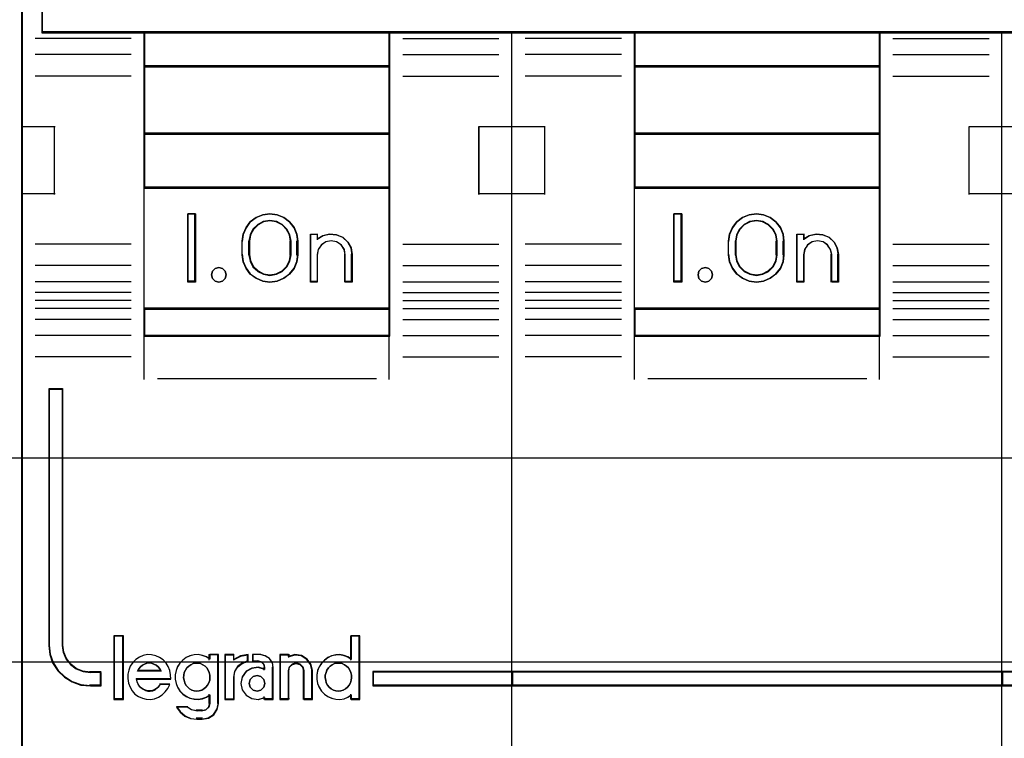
# Model space of a CAD drawing. Extents: x -558982 to 5119495, y -5290134 to 97908.
# Tile 52 of 256: x -474043 to -473681, y -24802 to -24538. Entities that reach past the tile are written whole.
import ezdxf

# ---------------------------------------------------------------- set-up
doc = ezdxf.new("R2010")
doc.units = 0
doc.header["$MEASUREMENT"] = 0
doc.layers.get('0').update_dxf_attribs({"color": 252})
doc.layers.add('30', color=7, linetype='Continuous')
doc.layers.add('45', color=8, linetype='Continuous')

# ---------------------------------------------------------------- blocks, each defined once
blk = doc.blocks.new('*U1093')
at = {"layer": '30', "color": 7}
blk.add_lwpolyline([(499.9802, -492.476529), (844.087401, -492.476529), (844.087401, -528.454107), (499.9802, -528.454107), (499.9802, -492.476529)], close=True, dxfattribs=at)
for points in [[(499.9802, -492.476529), (844.087401, -492.476529), (844.087401, -528.454107), (499.9802, -528.454107), (499.9802, -492.476529)], [(499.9802, -499.973403), (844.087401, -499.973403), (844.087401, -520.957234), (499.9802, -520.957234), (499.9802, -499.973403)]]:
    blk.add_lwpolyline(points, dxfattribs=at)
blk = doc.blocks.new('*U1094')
at = {"layer": '45', "color": 7}
for points in [[(545.996621, -468.984913), (564.000083, -468.984913), (564.000083, -468.984913), (564.000083, -552.014574), (564.000083, -552.014574), (545.996621, -552.014574), (545.996621, -552.014574), (527.999006, -552.014574), (527.999006, -552.014574), (527.999006, -468.984913), (527.999006, -468.984913), (545.996621, -468.984913), (545.996621, -468.984913)], [(545.996622, -468.99021), (563.994781, -468.99021), (563.994781, -552.009278), (545.996622, -552.009278), (528.004308, -552.009278), (528.004308, -468.99021), (545.996622, -468.99021)]]:
    blk.add_lwpolyline(points, close=True, dxfattribs=at)
blk = doc.blocks.new('*U1095')
at = {"layer": '45', "color": 7}
for points in [[(581.994616, -468.998154), (563.970921, -468.998154), (563.970921, -551.066542), (581.994616, -551.066542), (600.007165, -551.066542), (618.03086, -551.066542), (618.03086, -468.998154), (600.007165, -468.998154), (581.994616, -468.998154)], [(586.497954, -505.338527), (595.504098, -505.338527), (600.007171, -505.338527), (604.515816, -505.338527), (613.527534, -505.338527), (617.272663, -505.338527), (617.272663, -501.924649), (617.272663, -501.287318), (609.771258, -501.04347), (602.26428, -500.877209), (594.757302, -500.799621), (587.24475, -500.799621), (579.737772, -500.877209), (572.225221, -501.04347), (564.723816, -501.287318), (564.723816, -501.924649), (564.723816, -505.338527), (568.474518, -505.338527), (577.480663, -505.338527), (581.994882, -505.338527), (586.497954, -505.338527)], [(577.507114, -506.593743), (577.507114, -505.304101), (568.469731, -505.304101), (568.469731, -506.593743), (577.507114, -506.593743)], [(586.483524, -505.304101), (586.483524, -506.593743), (595.518257, -506.593743), (595.518257, -505.304101), (586.483524, -505.304101)], [(577.507114, -506.556669), (568.469731, -506.556669), (568.469731, -509.067102), (577.507114, -509.067102), (577.507114, -506.556669)], [(586.483524, -506.556669), (586.483524, -509.067102), (595.518257, -509.067102), (595.518257, -506.556669), (586.483524, -506.556669)], [(577.507114, -511.042612), (577.507114, -509.032676), (568.469731, -509.032676), (568.469731, -511.042612), (577.507114, -511.042612)], [(595.518257, -511.042612), (595.518257, -509.032676), (586.483524, -509.032676), (586.483524, -511.042612), (595.518257, -511.042612)], [(577.507114, -515.486184), (577.507114, -511.005538), (568.469731, -511.005538), (568.469731, -515.486184), (577.507114, -515.486184)], [(586.483524, -511.005538), (586.483524, -515.486184), (595.518257, -515.486184), (595.518257, -511.005538), (586.483524, -511.005538)], [(570.367873, -511.985348), (570.367873, -514.495781), (570.081561, -514.495781), (570.081561, -511.985348), (570.367873, -511.985348)], [(572.080442, -512.989521), (572.120134, -512.732899), (572.222199, -512.493014), (572.380967, -512.281021), (572.596437, -512.124817), (572.840259, -512.024399), (573.101091, -511.985348), (573.361924, -512.024399), (573.611416, -512.124817), (573.821216, -512.281021), (573.985654, -512.493014), (574.087719, -512.732899), (574.121741, -512.989521), (574.121741, -513.491608), (574.087719, -513.753809), (573.985654, -513.993695), (573.821216, -514.200108), (573.611416, -514.356313), (573.361924, -514.462309), (573.101091, -514.495781), (572.840259, -514.462309), (572.596437, -514.356313), (572.380967, -514.200108), (572.222199, -513.993695), (572.120134, -513.753809), (572.080442, -513.491608), (572.080442, -512.989521)], [(588.233208, -511.985348), (588.233208, -514.495781), (587.941594, -514.495781), (587.941594, -511.985348), (588.233208, -511.985348)], [(591.476937, -512.124817), (591.681141, -512.281021), (591.851311, -512.493014), (591.953412, -512.732899), (591.981774, -512.989521), (591.981774, -513.491608), (591.953412, -513.753809), (591.851311, -513.993695), (591.681141, -514.200108), (591.476937, -514.356313), (591.233027, -514.462309), (590.972099, -514.495781), (590.699828, -514.462309), (590.455917, -514.356313), (590.246041, -514.200108), (590.087216, -513.993695), (589.979442, -513.753809), (589.95108, -513.491608), (589.95108, -512.989521), (589.979442, -512.732899), (590.087216, -512.493014), (590.246041, -512.281021), (590.455917, -512.124817), (590.699828, -512.024399), (590.972099, -511.985348), (591.233027, -512.024399), (591.476937, -512.124817)], [(573.875194, -513.493793), (573.875194, -512.989985), (573.835272, -512.754875), (573.726912, -512.553351), (573.555818, -512.385415), (573.339098, -512.273458), (573.099565, -512.234273), (572.860033, -512.273458), (572.65472, -512.385415), (572.477922, -512.553351), (572.369562, -512.754875), (572.32964, -512.989985), (572.32964, -513.493793), (572.369562, -513.728903), (572.477922, -513.941622), (572.65472, -514.10396), (572.860033, -514.21032), (573.099565, -514.249505), (573.339098, -514.21032), (573.555818, -514.10396), (573.726912, -513.941622), (573.835272, -513.728903), (573.875194, -513.493793)], [(591.737879, -513.493793), (591.737879, -512.989985), (591.697946, -512.754875), (591.589558, -512.553351), (591.418419, -512.385415), (591.201643, -512.273458), (590.973457, -512.234273), (590.733862, -512.273458), (590.517086, -512.385415), (590.345947, -512.553351), (590.237559, -512.754875), (590.197626, -512.989985), (590.197626, -513.493793), (590.237559, -513.728903), (590.345947, -513.941622), (590.517086, -514.10396), (590.733862, -514.21032), (590.973457, -514.249505), (591.201643, -514.21032), (591.418419, -514.10396), (591.589558, -513.941622), (591.697946, -513.728903), (591.737879, -513.493793)], [(574.585672, -514.495781), (574.585672, -512.734771), (574.836742, -512.734771), (574.836742, -512.919845), (575.053575, -512.790854), (575.293233, -512.734771), (575.550009, -512.757204), (575.778254, -512.852545), (575.96085, -513.026403), (576.080679, -513.239519), (576.120622, -513.486285), (576.120622, -514.495781), (575.863846, -514.495781), (575.863846, -513.486285), (575.829609, -513.295602), (575.721193, -513.132961), (575.550009, -513.020795), (575.356, -512.981537), (575.156285, -513.020795), (574.990808, -513.132961), (574.876685, -513.295602), (574.836742, -513.486285), (574.836742, -514.495781), (574.585672, -514.495781)], [(593.410634, -512.757204), (593.638485, -512.852545), (593.826462, -513.026403), (593.940388, -513.239519), (593.985958, -513.486285), (593.985958, -514.495781), (593.735321, -514.495781), (593.735321, -513.486285), (593.689751, -513.295602), (593.581522, -513.132961), (593.41633, -513.020795), (593.21696, -512.981537), (593.023287, -513.020795), (592.852398, -513.132961), (592.744169, -513.295602), (592.709991, -513.486285), (592.709991, -514.495781), (592.453659, -514.495781), (592.453659, -512.734771), (592.709991, -512.734771), (592.709991, -512.919845), (592.915057, -512.790854), (593.165694, -512.734771), (593.410634, -512.757204)], [(571.456035, -514.095619), (571.491912, -514.230968), (571.456035, -514.366317), (571.360362, -514.460473), (571.222832, -514.495781), (571.091282, -514.460473), (570.989629, -514.366317), (570.953752, -514.230968), (570.989629, -514.095619), (571.091282, -514.001463), (571.222832, -513.966154), (571.360362, -514.001463), (571.456035, -514.095619)], [(589.315546, -514.095619), (589.357248, -514.230968), (589.315546, -514.366317), (589.220228, -514.460473), (589.095123, -514.495781), (588.952146, -514.460473), (588.856828, -514.366317), (588.827041, -514.230968), (588.856828, -514.095619), (588.952146, -514.001463), (589.095123, -513.966154), (589.220228, -514.001463), (589.315546, -514.095619)], [(577.507114, -515.451758), (568.469731, -515.451758), (568.469731, -516.476587), (577.507114, -516.476587), (577.507114, -515.451758)], [(586.483524, -515.451758), (586.483524, -516.476587), (595.518257, -516.476587), (595.518257, -515.451758), (586.483524, -515.451758)], [(565.483509, -527.838516), (565.483509, -518.420319), (564.978315, -518.420319), (564.978315, -527.838516), (565.012373, -528.16956), (565.120224, -528.478534), (565.307543, -528.765439), (565.551625, -528.997169), (565.835442, -529.173726), (566.158993, -529.289591), (566.50525, -529.322696), (566.90827, -529.322696), (566.90827, -528.831647), (566.50525, -528.831647), (566.238462, -528.793026), (565.988703, -528.69923), (565.784355, -528.539225), (565.619741, -528.329564), (565.523244, -528.092316), (565.483509, -527.838516)], [(565.483509, -527.838516), (565.483509, -518.420319), (564.978315, -518.420319), (564.978315, -527.838516), (565.012373, -528.16956), (565.120224, -528.478534), (565.307543, -528.765439), (565.551625, -528.997169), (565.835442, -529.173726), (566.158993, -529.289591), (566.50525, -529.322696), (566.90827, -529.322696), (566.90827, -528.831647), (566.50525, -528.831647), (566.238462, -528.793026), (565.988703, -528.69923), (565.784355, -528.539225), (565.619741, -528.329564), (565.523244, -528.092316), (565.483509, -527.838516)], [(567.698279, -529.802008), (567.698279, -527.495482), (567.385457, -527.495482), (567.385457, -529.802008), (567.698279, -529.802008)], [(582.019179, -528.798365), (576.876168, -528.798365), (576.876168, -529.322696), (582.019179, -529.322696), (582.019179, -528.798365)], [(581.982064, -528.798365), (581.982064, -529.322696), (600.019717, -529.322696), (600.019717, -528.798365), (581.982064, -528.798365)], [(600.019717, -529.322696), (600.019717, -528.798365), (581.982064, -528.798365), (581.982064, -529.322696), (600.019717, -529.322696)], [(599.982603, -528.798365), (599.982603, -529.322696), (617.020815, -529.322696), (617.020815, -528.798365), (599.982603, -528.798365)]]:
    blk.add_lwpolyline(points, close=True, dxfattribs=at)
at = {"layer": '45', "color": 139}
for points in [[(581.994616, -468.998154), (563.970921, -468.998154), (563.970921, -551.066542), (581.994616, -551.066542), (600.007165, -551.066542), (618.03086, -551.066542), (618.03086, -468.998154), (600.007165, -468.998154), (581.994616, -468.998154)], [(581.999032, -469.014043), (563.986828, -469.014043), (563.986828, -551.048005), (581.999032, -551.048005), (600.000098, -551.048005), (618.012302, -551.048005), (618.012302, -469.014043), (600.000098, -469.014043), (581.999032, -469.014043)], [(571.491912, -514.230968), (571.456035, -514.095619), (571.360362, -514.001463), (571.222832, -513.966154), (571.091282, -514.001463), (570.989629, -514.095619), (570.953752, -514.230968), (570.989629, -514.366317), (571.091282, -514.460473), (571.222832, -514.495781), (571.360362, -514.460473), (571.456035, -514.366317), (571.491912, -514.230968)], [(589.357248, -514.230968), (589.315546, -514.095619), (589.220228, -514.001463), (589.095123, -513.966154), (588.952146, -514.001463), (588.856828, -514.095619), (588.827041, -514.230968), (588.856828, -514.366317), (588.952146, -514.460473), (589.095123, -514.495781), (589.220228, -514.460473), (589.315546, -514.366317), (589.357248, -514.230968)], [(570.41583, -529.510713), (570.502504, -529.50502), (570.594957, -529.476552), (570.675853, -529.425311), (570.745193, -529.37407), (570.808754, -529.294361), (570.854981, -529.208958), (570.889651, -529.117862), (570.895429, -529.021073), (570.895429, -528.924284), (570.872316, -528.827494), (570.831868, -528.742092), (570.779863, -528.656689), (570.716302, -528.594061), (570.635405, -528.54282), (570.548731, -528.502965), (570.462056, -528.485885), (570.369603, -528.485885), (570.27715, -528.502965), (570.190476, -528.54282), (570.121136, -528.594061), (570.051796, -528.656689), (569.994013, -528.742092), (569.953565, -528.827494), (569.942008, -528.924284), (569.930452, -529.021073), (569.947787, -529.117862), (569.976678, -529.208958), (570.017126, -529.294361), (570.080688, -529.37407), (570.150027, -529.425311), (570.236702, -529.476552), (570.323377, -529.50502), (570.41583, -529.510713)], [(575.617163, -529.510713), (575.703838, -529.50502), (575.790513, -529.476552), (575.877187, -529.425311), (575.946527, -529.37407), (576.010088, -529.294361), (576.056315, -529.208958), (576.090985, -529.117862), (576.096763, -529.021073), (576.096763, -528.924284), (576.07365, -528.827494), (576.033201, -528.742092), (575.981197, -528.656689), (575.917635, -528.594061), (575.836739, -528.54282), (575.750064, -528.502965), (575.657611, -528.485885), (575.570937, -528.485885), (575.478484, -528.502965), (575.391809, -528.54282), (575.316691, -528.594061), (575.25313, -528.656689), (575.195347, -528.742092), (575.160677, -528.827494), (575.131786, -528.924284), (575.131786, -529.021073), (575.14912, -529.117862), (575.172234, -529.208958), (575.21846, -529.294361), (575.282022, -529.37407), (575.351361, -529.425311), (575.438036, -529.476552), (575.52471, -529.50502), (575.617163, -529.510713)], [(572.91817, -529.228974), (572.876511, -529.082234), (572.769387, -528.982451), (572.626556, -528.941364), (572.483725, -528.982451), (572.376601, -529.082234), (572.334942, -529.228974), (572.376601, -529.369843), (572.483725, -529.475496), (572.626556, -529.510713), (572.769387, -529.475496), (572.876511, -529.369843), (572.91817, -529.228974)]]:
    blk.add_lwpolyline(points, close=True, dxfattribs=at)
for points in [[(564.723816, -497.47621), (564.723816, -505.338527)], [(568.005799, -505.555674), (564.471967, -505.555674)], [(617.272663, -505.304101), (564.723816, -505.304101)], [(568.469731, -505.304101), (568.469731, -516.476587)], [(568.469731, -505.304101), (577.507114, -505.304101)], [(577.47, -505.304101), (577.47, -516.476587)], [(577.978999, -505.555674), (581.51018, -505.555674)], [(581.982064, -551.066542), (581.982064, -505.304101)], [(586.01164, -505.555674), (582.477808, -505.555674)], [(586.483524, -505.304101), (586.483524, -516.476587)], [(586.483524, -505.304101), (595.518257, -505.304101)], [(595.483793, -505.304101), (595.483793, -516.476587)], [(595.984839, -505.555674), (599.523973, -505.555674)], [(599.982603, -551.066542), (599.982603, -505.304101)], [(568.005799, -506.14356), (564.471967, -506.14356)], [(577.978999, -506.14356), (581.51018, -506.14356)], [(586.01164, -506.14356), (582.477808, -506.14356)], [(595.984839, -506.14356), (599.523973, -506.14356)], [(568.469731, -506.556669), (577.507114, -506.556669)], [(586.483524, -506.556669), (595.518257, -506.556669)], [(568.005799, -506.938001), (564.471967, -506.938001)], [(577.978999, -506.938001), (581.51018, -506.938001)], [(586.01164, -506.938001), (582.477808, -506.938001)], [(595.984839, -506.938001), (599.523973, -506.938001)], [(563.970921, -508.778455), (565.208956, -508.778455)], [(565.174492, -508.778455), (565.174492, -511.283592)], [(580.773191, -511.283592), (580.773191, -508.778455)], [(580.773191, -508.778455), (582.019179, -508.778455)], [(581.982064, -508.778455), (583.214796, -508.778455)], [(583.180333, -508.778455), (583.180333, -511.283592)], [(598.784334, -511.283592), (598.784334, -508.778455)], [(598.784334, -508.778455), (600.019717, -508.778455)], [(599.982603, -508.778455), (601.225939, -508.778455)], [(568.469731, -509.032676), (577.507114, -509.032676)], [(586.483524, -509.032676), (595.518257, -509.032676)], [(568.469731, -511.005538), (577.507114, -511.005538)], [(586.483524, -511.005538), (595.518257, -511.005538)], [(563.970921, -511.249166), (565.208956, -511.249166)], [(580.773191, -511.249166), (582.019179, -511.249166)], [(581.982064, -511.249166), (583.214796, -511.249166)], [(598.784334, -511.249166), (600.019717, -511.249166)], [(599.982603, -511.249166), (601.225939, -511.249166)], [(570.367873, -511.985348), (570.081561, -511.985348)], [(570.081561, -511.985348), (570.081561, -514.495781)], [(570.330758, -511.985348), (570.330758, -514.495781)], [(574.121741, -513.010177), (574.087719, -512.748276), (573.985654, -512.503456), (573.821216, -512.287103), (573.611416, -512.127686), (573.361924, -512.025203), (573.101091, -511.985348), (572.840259, -512.025203), (572.596437, -512.127686), (572.380967, -512.287103), (572.222199, -512.503456), (572.120134, -512.748276), (572.080442, -513.010177)], [(588.233208, -511.985348), (587.941594, -511.985348)], [(587.941594, -511.985348), (587.941594, -514.495781)], [(588.198745, -511.985348), (588.198745, -514.495781)], [(591.981774, -513.010177), (591.953412, -512.748276), (591.851311, -512.503456), (591.681141, -512.287103), (591.476937, -512.127686), (591.233027, -512.025203), (590.972099, -511.985348), (590.699828, -512.025203), (590.455917, -512.127686), (590.246041, -512.287103), (590.087216, -512.503456), (589.979442, -512.748276), (589.95108, -513.010177)], [(573.875194, -513.010177), (573.835272, -512.768785), (573.726912, -512.561877), (573.555818, -512.389454), (573.339098, -512.274505), (573.099565, -512.234273), (572.860033, -512.274505), (572.65472, -512.389454), (572.477922, -512.561877), (572.369562, -512.768785), (572.32964, -513.010177)], [(591.737879, -513.010177), (591.697946, -512.768785), (591.589558, -512.561877), (591.418419, -512.389454), (591.201643, -512.274505), (590.973457, -512.234273), (590.733862, -512.274505), (590.517086, -512.389454), (590.345947, -512.561877), (590.237559, -512.768785), (590.197626, -513.010177)], [(574.585672, -512.734771), (574.866682, -512.734771)], [(574.585672, -512.734771), (574.585672, -514.495781)], [(574.832218, -512.734771), (574.832218, -512.94927)], [(576.120622, -513.505378), (576.080538, -513.252343), (575.960287, -513.033813), (575.777048, -512.855538), (575.547998, -512.757774), (575.290318, -512.734771), (575.049815, -512.792279), (574.832218, -512.924547)], [(592.453659, -512.734771), (592.739971, -512.734771)], [(592.453659, -512.734771), (592.453659, -514.495781)], [(592.702856, -512.734771), (592.702856, -512.94927)], [(593.985958, -513.505378), (593.940133, -513.252343), (593.82557, -513.033813), (593.636542, -512.855538), (593.407416, -512.757774), (593.161107, -512.734771), (592.909069, -512.792279), (592.702856, -512.924547)], [(568.005799, -513.097565), (564.471967, -513.097565)], [(572.080442, -513.505378), (572.080442, -512.975751)], [(572.32964, -513.505378), (572.32964, -512.975751)], [(573.840731, -513.505378), (573.840731, -512.975751)], [(574.084626, -513.505378), (574.084626, -512.975751)], [(575.868774, -513.505378), (575.834222, -513.305297), (575.724808, -513.134639), (575.552048, -513.016944), (575.356255, -512.975751), (575.154702, -513.016944), (574.987702, -513.134639), (574.872529, -513.305297), (574.832218, -513.505378)], [(577.978999, -513.097565), (581.51018, -513.097565)], [(586.01164, -513.097565), (582.477808, -513.097565)], [(589.95108, -513.505378), (589.95108, -512.975751)], [(590.197626, -513.505378), (590.197626, -512.975751)], [(591.700764, -513.505378), (591.700764, -512.975751)], [(591.947311, -513.505378), (591.947311, -512.975751)], [(593.742062, -513.505378), (593.695875, -513.305297), (593.586181, -513.134639), (593.418754, -513.016944), (593.216686, -512.975751), (593.020391, -513.016944), (592.84719, -513.134639), (592.737496, -513.305297), (592.702856, -513.505378)], [(595.984839, -513.097565), (599.523973, -513.097565)], [(572.080442, -513.470953), (572.120134, -513.738547), (572.222199, -513.983367), (572.380967, -514.194026), (572.596437, -514.353444), (572.840259, -514.46162), (573.101091, -514.495781), (573.361924, -514.46162), (573.611416, -514.353444), (573.821216, -514.194026), (573.985654, -513.983367), (574.087719, -513.738547), (574.121741, -513.470953)], [(572.32964, -513.470953), (572.369562, -513.713169), (572.477922, -513.932317), (572.65472, -514.099561), (572.860033, -514.209135), (573.099565, -514.249505), (573.339098, -514.209135), (573.555818, -514.099561), (573.726912, -513.932317), (573.835272, -513.713169), (573.875194, -513.470953)], [(574.832218, -513.470953), (574.832218, -514.495781)], [(575.83431, -513.470953), (575.83431, -514.495781)], [(576.083508, -513.470953), (576.083508, -514.495781)], [(589.95108, -513.470953), (589.979442, -513.738547), (590.087216, -513.983367), (590.246041, -514.194026), (590.455917, -514.353444), (590.699828, -514.46162), (590.972099, -514.495781), (591.233027, -514.46162), (591.476937, -514.353444), (591.681141, -514.194026), (591.851311, -513.983367), (591.953412, -513.738547), (591.981774, -513.470953)], [(590.197626, -513.470953), (590.237559, -513.713169), (590.345947, -513.932317), (590.517086, -514.099561), (590.733862, -514.209135), (590.973457, -514.249505), (591.201643, -514.209135), (591.418419, -514.099561), (591.589558, -513.932317), (591.697946, -513.713169), (591.737879, -513.470953)], [(592.702856, -513.470953), (592.702856, -514.495781)], [(593.704948, -513.470953), (593.704948, -514.495781)], [(593.951494, -513.470953), (593.951494, -514.495781)], [(568.005799, -513.884062), (564.471967, -513.884062)], [(577.978999, -513.884062), (581.51018, -513.884062)], [(586.01164, -513.884062), (582.477808, -513.884062)], [(595.984839, -513.884062), (599.523973, -513.884062)], [(568.005799, -514.482541), (564.471967, -514.482541)], [(570.367873, -514.461356), (570.081561, -514.461356)], [(574.585672, -514.461356), (574.866682, -514.461356)], [(575.83431, -514.461356), (576.120622, -514.461356)], [(577.978999, -514.482541), (581.51018, -514.482541)], [(586.01164, -514.482541), (582.477808, -514.482541)], [(588.233208, -514.461356), (587.941594, -514.461356)], [(592.453659, -514.461356), (592.739971, -514.461356)], [(593.704948, -514.461356), (593.985958, -514.461356)], [(595.984839, -514.482541), (599.523973, -514.482541)], [(568.005799, -514.879761), (564.471967, -514.879761)], [(577.978999, -514.879761), (581.51018, -514.879761)], [(586.01164, -514.879761), (582.477808, -514.879761)], [(595.984839, -514.879761), (599.523973, -514.879761)], [(568.005799, -515.176352), (564.471967, -515.176352)], [(577.978999, -515.176352), (581.51018, -515.176352)], [(586.01164, -515.176352), (582.477808, -515.176352)], [(595.984839, -515.176352), (599.523973, -515.176352)], [(568.005799, -515.462351), (564.471967, -515.462351)], [(568.469731, -515.451758), (577.507114, -515.451758)], [(577.978999, -515.462351), (581.51018, -515.462351)], [(586.01164, -515.462351), (582.477808, -515.462351)], [(586.483524, -515.451758), (595.518257, -515.451758)], [(595.984839, -515.462351), (599.523973, -515.462351)], [(568.005799, -515.867516), (564.471967, -515.867516)], [(577.978999, -515.867516), (581.51018, -515.867516)], [(586.01164, -515.867516), (582.477808, -515.867516)], [(595.984839, -515.867516), (599.523973, -515.867516)], [(568.469731, -516.439513), (577.507114, -516.439513)], [(568.469731, -516.439513), (568.469731, -518.076061)], [(577.47, -516.439513), (577.47, -518.076061)], [(586.483524, -516.439513), (595.518257, -516.439513)], [(586.483524, -516.439513), (586.483524, -518.076061)], [(595.483793, -516.439513), (595.483793, -518.076061)], [(568.005799, -516.45805), (564.471967, -516.45805)], [(577.978999, -516.45805), (581.51018, -516.45805)], [(586.01164, -516.45805), (582.477808, -516.45805)], [(595.984839, -516.45805), (599.523973, -516.45805)], [(568.005799, -517.244547), (564.471967, -517.244547)], [(577.978999, -517.244547), (581.51018, -517.244547)], [(586.01164, -517.244547), (582.477808, -517.244547)], [(595.984839, -517.244547), (599.523973, -517.244547)], [(568.965474, -518.041636), (577.01137, -518.041636)], [(586.979268, -518.041636), (595.022513, -518.041636)], [(564.978315, -518.420319), (564.978315, -527.845036)], [(564.978315, -518.420319), (565.511174, -518.420319)], [(565.474059, -518.420319), (565.474059, -527.845036)], [(567.366899, -527.479593), (567.366899, -529.817897)], [(567.366899, -527.479593), (567.716836, -527.479593)], [(567.679722, -527.479593), (567.679722, -529.817897)], [(576.062299, -527.479593), (576.062299, -528.372015)], [(576.062299, -527.479593), (576.404283, -527.479593)], [(576.367169, -527.479593), (576.367169, -529.817897)], [(564.978315, -527.807962), (565.012552, -528.145821), (565.120969, -528.461156), (565.309271, -528.753967), (565.554635, -528.990468), (565.839942, -529.170659), (566.165191, -529.28891), (566.513266, -529.322696)], [(565.474059, -527.807962), (565.514473, -528.070539), (565.61262, -528.315992), (565.780048, -528.532904), (565.987889, -528.698442), (566.241917, -528.795481), (566.513266, -528.835439)], [(569.463869, -529.071421), (569.452486, -528.914268), (569.429719, -528.762728), (569.367111, -528.611188), (569.287428, -528.482098), (569.179287, -528.364233), (569.048379, -528.274431), (568.906087, -528.212693), (568.752413, -528.18463), (568.598738, -528.173405), (568.445064, -528.20708), (568.308464, -528.268819), (568.177556, -528.353008), (568.069415, -528.46526), (567.972656, -528.59435), (567.91574, -528.74589), (567.88159, -528.89743), (567.875898, -529.054583), (567.904357, -529.217349), (567.961273, -529.368889), (568.046648, -529.497979), (568.143406, -529.621456), (568.274314, -529.711258), (568.416605, -529.778609), (568.558897, -529.806672), (568.712571, -529.817897), (568.866246, -529.795447), (569.014229, -529.733708), (569.145137, -529.649519), (569.25897, -529.54288), (569.355728, -529.41379), (569.418336, -529.267862)], [(570.895429, -528.341783), (570.769326, -528.257594), (570.620294, -528.20708), (570.465531, -528.173405), (570.322232, -528.18463), (570.167469, -528.212693), (570.024169, -528.280044), (569.903798, -528.375458), (569.794891, -528.48771), (569.708911, -528.6168), (569.651591, -528.762728), (569.622931, -528.919881), (569.622931, -529.077034), (569.651591, -529.234186), (569.708911, -529.374502), (569.794891, -529.514817), (569.903798, -529.627069), (570.024169, -529.711258), (570.167469, -529.778609), (570.322232, -529.806672), (570.465531, -529.817897), (570.620294, -529.795447), (570.769326, -529.739321), (570.895429, -529.655132)], [(570.860966, -528.173405), (570.860966, -528.372015)], [(570.860966, -528.173405), (571.213553, -528.173405)], [(571.176439, -528.173405), (571.176439, -529.974137)], [(571.444194, -528.173405), (571.444194, -529.817897)], [(571.444194, -528.173405), (571.791479, -528.173405)], [(572.305781, -528.173405), (572.013504, -528.232243), (571.757016, -528.382607)], [(571.757016, -528.173405), (571.757016, -528.382607)], [(572.268666, -528.173405), (572.268666, -528.438218)], [(572.464843, -528.173405), (572.464843, -528.438218)], [(572.767061, -528.173405), (572.464843, -528.173405)], [(573.223039, -528.668606), (573.193134, -528.479958), (573.079495, -528.320786), (572.918008, -528.214671), (572.732597, -528.173405)], [(573.461632, -528.173405), (573.461632, -529.817897)], [(573.461632, -528.173405), (573.81422, -528.173405)], [(574.665203, -528.785124), (574.607331, -528.540436), (574.468437, -528.342356), (574.25431, -528.20836), (574.011246, -528.173405), (573.779757, -528.249141)], [(573.779757, -528.173405), (573.779757, -528.27933)], [(576.096763, -528.341783), (575.964928, -528.257594), (575.82736, -528.20708), (575.672597, -528.173405), (575.523566, -528.18463), (575.368803, -528.212693), (575.225503, -528.280044), (575.105132, -528.375458), (574.996224, -528.48771), (574.910245, -528.6168), (574.852925, -528.762728), (574.824265, -528.919881), (574.824265, -529.077034), (574.852925, -529.234186), (574.910245, -529.374502), (574.996224, -529.514817), (575.105132, -529.627069), (575.225503, -529.711258), (575.368803, -529.778609), (575.523566, -529.806672), (575.672597, -529.817897), (575.82736, -529.795447), (575.964928, -529.739321), (576.096763, -529.655132)], [(569.103328, -528.785124), (569.056784, -528.698114), (568.992785, -528.623534), (568.922969, -528.561384), (568.841516, -528.524093), (568.754245, -528.486803), (568.666975, -528.480588), (568.579704, -528.486803), (568.492433, -528.524093), (568.416799, -528.561384), (568.346982, -528.623534), (568.282984, -528.698114), (568.236439, -528.785124)], [(568.236439, -528.750698), (569.103328, -528.750698)], [(572.305781, -528.403792), (572.097011, -528.479529), (571.912102, -528.613525), (571.79877, -528.799954), (571.757016, -529.015512)], [(572.91817, -528.707809), (572.680183, -528.63418), (572.436392, -528.668163), (572.227428, -528.787101), (572.076509, -528.990994), (572.030073, -529.228871), (572.076509, -529.466747), (572.227428, -529.664977), (572.436392, -529.783915), (572.680183, -529.817897), (572.91817, -529.749933)], [(572.464843, -528.403792), (572.682228, -528.403792)], [(572.91817, -528.668606), (572.879541, -528.536199), (572.782967, -528.441623), (572.647764, -528.403792)], [(572.881055, -528.63418), (572.881055, -528.740106)], [(573.188576, -528.63418), (573.188576, -529.817897)], [(574.355032, -528.785124), (574.313517, -528.629749), (574.212696, -528.524093), (574.07036, -528.480588), (573.922093, -528.524093), (573.80941, -528.629749), (573.779757, -528.785124)], [(573.779757, -528.750698), (573.779757, -529.817897)], [(574.317917, -528.750698), (574.317917, -529.817897)], [(574.63074, -528.750698), (574.63074, -529.817897)], [(566.476151, -528.798365), (566.90827, -528.798365)], [(566.871155, -528.798365), (566.871155, -529.322696)], [(568.191372, -529.052586), (569.463869, -529.052586)], [(568.191372, -529.052586), (568.21459, -529.159681), (568.249417, -529.248926), (568.301658, -529.326272), (568.371313, -529.397669), (568.440968, -529.445267), (568.528036, -529.486915), (568.615104, -529.510713), (568.702173, -529.510713), (568.795046, -529.498814), (568.882114, -529.463116), (568.951769, -529.409568), (569.021423, -529.344122), (569.079469, -529.260826)], [(571.444194, -529.817897), (571.791479, -529.817897), (571.791479, -528.981086)], [(576.876168, -528.798365), (617.020815, -528.798365)], [(576.876168, -528.798365), (576.876168, -529.322696)], [(566.476151, -529.28827), (566.90827, -529.28827)], [(569.045005, -529.2459), (569.418802, -529.2459)], [(576.876168, -529.28827), (617.020815, -529.28827)], [(567.366899, -529.783471), (567.716836, -529.783471)], [(570.860966, -529.624583), (570.860966, -529.974137)], [(572.881055, -529.717268), (572.881055, -529.817897)], [(572.881055, -529.783471), (573.223039, -529.783471)], [(573.461632, -529.783471), (573.81422, -529.783471)], [(574.317917, -529.783471), (574.665203, -529.783471)], [(576.062299, -529.624583), (576.062299, -529.817897)], [(576.062299, -529.783471), (576.404283, -529.783471)], [(569.667999, -530.074766), (569.802514, -530.2657), (569.983816, -530.420834), (570.20021, -530.516301), (570.434149, -530.546135)], [(569.667999, -530.074766), (570.086863, -530.074766)], [(570.052399, -530.074766), (570.224802, -530.192939), (570.434149, -530.241599)], [(570.587909, -530.546135), (570.829903, -530.499283), (571.030582, -530.376297), (571.166335, -530.165465), (571.213553, -529.937063)], [(570.587909, -530.241599), (570.744807, -530.198094), (570.857773, -530.092439), (570.895429, -529.937063)], [(570.397034, -530.207173), (570.622372, -530.207173)], [(570.622372, -530.509061), (570.397034, -530.509061)]]:
    blk.add_lwpolyline(points, dxfattribs=at)
at = {"layer": '45', "color": 59}
for points in [[(586.497954, -505.338527), (595.504098, -505.338527), (600.007171, -505.338527), (604.515816, -505.338527), (613.527534, -505.338527), (617.272663, -505.338527), (617.272663, -501.924649), (617.272663, -501.287318), (609.771258, -501.04347), (602.26428, -500.877209), (594.757302, -500.799621), (587.24475, -500.799621), (579.737772, -500.877209), (572.225221, -501.04347), (564.723816, -501.287318), (564.723816, -501.924649), (564.723816, -505.338527), (568.474518, -505.338527), (577.480663, -505.338527), (581.994882, -505.338527), (586.497954, -505.338527)], [(586.500678, -505.322638), (595.501371, -505.322638), (600.001717, -505.322638), (604.507633, -505.322638), (613.513895, -505.322638), (617.256757, -505.322638), (617.256757, -501.932661), (617.256757, -501.299792), (609.759893, -501.057651), (602.25746, -500.892555), (594.755026, -500.81551), (587.247023, -500.81551), (579.744589, -500.892555), (572.236586, -501.057651), (564.739722, -501.299792), (564.739722, -501.932661), (564.739722, -505.322638), (568.488154, -505.322638), (577.488846, -505.322638), (582.000332, -505.322638), (586.500678, -505.322638)], [(577.507114, -506.593743), (577.507114, -505.304101), (568.469731, -505.304101), (568.469731, -506.593743), (577.507114, -506.593743)], [(577.491208, -506.575206), (577.491208, -505.31999), (568.488288, -505.31999), (568.488288, -506.575206), (577.491208, -506.575206)], [(586.483524, -505.304101), (586.483524, -506.593743), (595.518257, -506.593743), (595.518257, -505.304101), (586.483524, -505.304101)], [(586.49943, -505.31999), (586.49943, -506.575206), (595.502351, -506.575206), (595.502351, -505.31999), (586.49943, -505.31999)], [(577.507114, -506.556669), (568.469731, -506.556669), (568.469731, -509.067102), (577.507114, -509.067102), (577.507114, -506.556669)], [(577.491208, -506.572558), (568.488288, -506.572558), (568.488288, -509.051213), (577.491208, -509.051213), (577.491208, -506.572558)], [(586.483524, -506.556669), (586.483524, -509.067102), (595.518257, -509.067102), (595.518257, -506.556669), (586.483524, -506.556669)], [(586.49943, -506.572558), (586.49943, -509.051213), (595.502351, -509.051213), (595.502351, -506.572558), (586.49943, -506.572558)], [(577.507114, -511.042612), (577.507114, -509.032676), (568.469731, -509.032676), (568.469731, -511.042612), (577.507114, -511.042612)], [(577.491208, -511.026723), (577.491208, -509.048565), (568.488288, -509.048565), (568.488288, -511.026723), (577.491208, -511.026723)], [(595.518257, -511.042612), (595.518257, -509.032676), (586.483524, -509.032676), (586.483524, -511.042612), (595.518257, -511.042612)], [(595.502351, -511.026723), (595.502351, -509.048565), (586.49943, -509.048565), (586.49943, -511.026723), (595.502351, -511.026723)], [(577.507114, -515.486184), (577.507114, -511.005538), (568.469731, -511.005538), (568.469731, -515.486184), (577.507114, -515.486184)], [(586.483524, -511.005538), (586.483524, -515.486184), (595.518257, -515.486184), (595.518257, -511.005538), (586.483524, -511.005538)], [(570.367873, -511.985348), (570.367873, -514.495781), (570.081561, -514.495781), (570.081561, -511.985348), (570.367873, -511.985348)], [(572.080442, -512.989521), (572.120134, -512.732899), (572.222199, -512.493014), (572.380967, -512.281021), (572.596437, -512.124817), (572.840259, -512.024399), (573.101091, -511.985348), (573.361924, -512.024399), (573.611416, -512.124817), (573.821216, -512.281021), (573.985654, -512.493014), (574.087719, -512.732899), (574.121741, -512.989521), (574.121741, -513.491608), (574.087719, -513.753809), (573.985654, -513.993695), (573.821216, -514.200108), (573.611416, -514.356313), (573.361924, -514.462309), (573.101091, -514.495781), (572.840259, -514.462309), (572.596437, -514.356313), (572.380967, -514.200108), (572.222199, -513.993695), (572.120134, -513.753809), (572.080442, -513.491608), (572.080442, -512.989521)], [(588.233208, -511.985348), (588.233208, -514.495781), (587.941594, -514.495781), (587.941594, -511.985348), (588.233208, -511.985348)], [(591.476937, -512.124817), (591.681141, -512.281021), (591.851311, -512.493014), (591.953412, -512.732899), (591.981774, -512.989521), (591.981774, -513.491608), (591.953412, -513.753809), (591.851311, -513.993695), (591.681141, -514.200108), (591.476937, -514.356313), (591.233027, -514.462309), (590.972099, -514.495781), (590.699828, -514.462309), (590.455917, -514.356313), (590.246041, -514.200108), (590.087216, -513.993695), (589.979442, -513.753809), (589.95108, -513.491608), (589.95108, -512.989521), (589.979442, -512.732899), (590.087216, -512.493014), (590.246041, -512.281021), (590.455917, -512.124817), (590.699828, -512.024399), (590.972099, -511.985348), (591.233027, -512.024399), (591.476937, -512.124817)], [(573.875194, -513.493793), (573.875194, -512.989985), (573.835272, -512.754875), (573.726912, -512.553351), (573.555818, -512.385415), (573.339098, -512.273458), (573.099565, -512.234273), (572.860033, -512.273458), (572.65472, -512.385415), (572.477922, -512.553351), (572.369562, -512.754875), (572.32964, -512.989985), (572.32964, -513.493793), (572.369562, -513.728903), (572.477922, -513.941622), (572.65472, -514.10396), (572.860033, -514.21032), (573.099565, -514.249505), (573.339098, -514.21032), (573.555818, -514.10396), (573.726912, -513.941622), (573.835272, -513.728903), (573.875194, -513.493793)], [(573.859288, -513.488166), (573.859288, -512.992964), (573.820256, -512.76187), (573.714312, -512.563789), (573.547033, -512.398722), (573.335146, -512.288678), (573.100955, -512.250162), (572.866763, -512.288678), (572.666028, -512.398722), (572.493173, -512.563789), (572.387229, -512.76187), (572.348197, -512.992964), (572.348197, -513.488166), (572.387229, -513.71926), (572.493173, -513.928345), (572.666028, -514.08791), (572.866763, -514.192452), (573.100955, -514.230968), (573.335146, -514.192452), (573.547033, -514.08791), (573.714312, -513.928345), (573.820256, -513.71926), (573.859288, -513.488166)], [(591.737879, -513.493793), (591.737879, -512.989985), (591.697946, -512.754875), (591.589558, -512.553351), (591.418419, -512.385415), (591.201643, -512.273458), (590.973457, -512.234273), (590.733862, -512.273458), (590.517086, -512.385415), (590.345947, -512.553351), (590.237559, -512.754875), (590.197626, -512.989985), (590.197626, -513.493793), (590.237559, -513.728903), (590.345947, -513.941622), (590.517086, -514.10396), (590.733862, -514.21032), (590.973457, -514.249505), (591.201643, -514.21032), (591.418419, -514.10396), (591.589558, -513.941622), (591.697946, -513.728903), (591.737879, -513.493793)], [(591.719322, -513.488166), (591.719322, -512.992964), (591.680283, -512.76187), (591.57432, -512.563789), (591.40701, -512.398722), (591.195084, -512.288678), (590.972004, -512.250162), (590.73777, -512.288678), (590.525844, -512.398722), (590.358535, -512.563789), (590.252572, -512.76187), (590.213533, -512.992964), (590.213533, -513.488166), (590.252572, -513.71926), (590.358535, -513.928345), (590.525844, -514.08791), (590.73777, -514.192452), (590.972004, -514.230968), (591.195084, -514.192452), (591.40701, -514.08791), (591.57432, -513.928345), (591.680283, -513.71926), (591.719322, -513.488166)], [(574.585672, -514.495781), (574.585672, -512.734771), (574.836742, -512.734771), (574.836742, -512.919845), (575.053575, -512.790854), (575.293233, -512.734771), (575.550009, -512.757204), (575.778254, -512.852545), (575.96085, -513.026403), (576.080679, -513.239519), (576.120622, -513.486285), (576.120622, -514.495781), (575.863846, -514.495781), (575.863846, -513.486285), (575.829609, -513.295602), (575.721193, -513.132961), (575.550009, -513.020795), (575.356, -512.981537), (575.156285, -513.020795), (574.990808, -513.132961), (574.876685, -513.295602), (574.836742, -513.486285), (574.836742, -514.495781), (574.585672, -514.495781)], [(593.410634, -512.757204), (593.638485, -512.852545), (593.826462, -513.026403), (593.940388, -513.239519), (593.985958, -513.486285), (593.985958, -514.495781), (593.735321, -514.495781), (593.735321, -513.486285), (593.689751, -513.295602), (593.581522, -513.132961), (593.41633, -513.020795), (593.21696, -512.981537), (593.023287, -513.020795), (592.852398, -513.132961), (592.744169, -513.295602), (592.709991, -513.486285), (592.709991, -514.495781), (592.453659, -514.495781), (592.453659, -512.734771), (592.709991, -512.734771), (592.709991, -512.919845), (592.915057, -512.790854), (593.165694, -512.734771), (593.410634, -512.757204)], [(571.456035, -514.095619), (571.491912, -514.230968), (571.456035, -514.366317), (571.360362, -514.460473), (571.222832, -514.495781), (571.091282, -514.460473), (570.989629, -514.366317), (570.953752, -514.230968), (570.989629, -514.095619), (571.091282, -514.001463), (571.222832, -513.966154), (571.360362, -514.001463), (571.456035, -514.095619)], [(589.315546, -514.095619), (589.357248, -514.230968), (589.315546, -514.366317), (589.220228, -514.460473), (589.095123, -514.495781), (588.952146, -514.460473), (588.856828, -514.366317), (588.827041, -514.230968), (588.856828, -514.095619), (588.952146, -514.001463), (589.095123, -513.966154), (589.220228, -514.001463), (589.315546, -514.095619)], [(577.507114, -515.451758), (568.469731, -515.451758), (568.469731, -516.476587), (577.507114, -516.476587), (577.507114, -515.451758)], [(577.491208, -515.467647), (568.488288, -515.467647), (568.488288, -516.460698), (577.491208, -516.460698), (577.491208, -515.467647)], [(586.483524, -515.451758), (586.483524, -516.476587), (595.518257, -516.476587), (595.518257, -515.451758), (586.483524, -515.451758)], [(586.49943, -515.467647), (586.49943, -516.460698), (595.502351, -516.460698), (595.502351, -515.467647), (586.49943, -515.467647)], [(565.483509, -527.838516), (565.483509, -518.420319), (564.978315, -518.420319), (564.978315, -527.838516), (565.012373, -528.16956), (565.120224, -528.478534), (565.307543, -528.765439), (565.551625, -528.997169), (565.835442, -529.173726), (566.158993, -529.289591), (566.50525, -529.322696), (566.90827, -529.322696), (566.90827, -528.831647), (566.50525, -528.831647), (566.238462, -528.793026), (565.988703, -528.69923), (565.784355, -528.539225), (565.619741, -528.329564), (565.523244, -528.092316), (565.483509, -527.838516)], [(565.483509, -527.838516), (565.483509, -518.420319), (564.978315, -518.420319), (564.978315, -527.838516), (565.012373, -528.16956), (565.120224, -528.478534), (565.307543, -528.765439), (565.551625, -528.997169), (565.835442, -529.173726), (566.158993, -529.289591), (566.50525, -529.322696), (566.90827, -529.322696), (566.90827, -528.831647), (566.50525, -528.831647), (566.238462, -528.793026), (565.988703, -528.69923), (565.784355, -528.539225), (565.619741, -528.329564), (565.523244, -528.092316), (565.483509, -527.838516)], [(565.491088, -527.826953), (565.491088, -518.436208), (564.994222, -518.436208), (564.994222, -527.826953), (565.027718, -528.157032), (565.133791, -528.465106), (565.318022, -528.751174), (565.558081, -528.982229), (565.83722, -529.158271), (566.155438, -529.273799), (566.495987, -529.306807), (566.892364, -529.306807), (566.892364, -528.81719), (566.495987, -528.81719), (566.233597, -528.778681), (565.987955, -528.685158), (565.786975, -528.52562), (565.625075, -528.31657), (565.530168, -528.080014), (565.491088, -527.826953)], [(565.491088, -527.826953), (565.491088, -518.436208), (564.994222, -518.436208), (564.994222, -527.826953), (565.027718, -528.157032), (565.133791, -528.465106), (565.318022, -528.751174), (565.558081, -528.982229), (565.83722, -529.158271), (566.155438, -529.273799), (566.495987, -529.306807), (566.892364, -529.306807), (566.892364, -528.81719), (566.495987, -528.81719), (566.233597, -528.778681), (565.987955, -528.685158), (565.786975, -528.52562), (565.625075, -528.31657), (565.530168, -528.080014), (565.491088, -527.826953)], [(567.716836, -529.817897), (567.716836, -527.479593), (567.366899, -527.479593), (567.366899, -529.817897), (567.716836, -529.817897)], [(574.824265, -528.924989), (574.824265, -529.081248), (574.852785, -529.237507), (574.909826, -529.377024), (574.995386, -529.516541), (575.103763, -529.628154), (575.223548, -529.711864), (575.366149, -529.778832), (575.520158, -529.806736), (575.668463, -529.817897), (575.822471, -529.795574), (575.959368, -529.739768), (576.090561, -529.656057), (576.090561, -529.817897), (576.404283, -529.817897), (576.404283, -527.479593), (576.090561, -527.479593), (576.090561, -528.350179), (575.959368, -528.266469), (575.822471, -528.216242), (575.668463, -528.182758), (575.520158, -528.19392), (575.366149, -528.221823), (575.223548, -528.288791), (575.103763, -528.383663), (574.995386, -528.495276), (574.909826, -528.623632), (574.852785, -528.76873), (574.824265, -528.924989)], [(567.88159, -528.89743), (567.875898, -529.054583), (567.904357, -529.217349), (567.961273, -529.368889), (568.046648, -529.497979), (568.143406, -529.621456), (568.274314, -529.711258), (568.416605, -529.778609), (568.558897, -529.806672), (568.712571, -529.817897), (568.866246, -529.795447), (569.014229, -529.733708), (569.145137, -529.649519), (569.25897, -529.54288), (569.355728, -529.41379), (569.418336, -529.267862), (569.071145, -529.267862), (569.014229, -529.346439), (568.945929, -529.408177), (568.877629, -529.458691), (568.792254, -529.492366), (568.701188, -529.503591), (568.615813, -529.503591), (568.530438, -529.481141), (568.445064, -529.441853), (568.376764, -529.396952), (568.308464, -529.329601), (568.257239, -529.256637), (568.223089, -529.172448), (568.200323, -529.071421), (569.463869, -529.071421), (569.452486, -528.914268), (569.429719, -528.762728), (569.367111, -528.611188), (569.287428, -528.482098), (569.179287, -528.364233), (569.048379, -528.274431), (568.906087, -528.212693), (568.752413, -528.18463), (568.598738, -528.173405), (568.445064, -528.20708), (568.308464, -528.268819), (568.177556, -528.353008), (568.069415, -528.46526), (567.972656, -528.59435), (567.91574, -528.74589), (567.88159, -528.89743)], [(569.622931, -529.072251), (569.651437, -529.228572), (569.708449, -529.368144), (569.793966, -529.507716), (569.902288, -529.619374), (570.022012, -529.703118), (570.164541, -529.770112), (570.318472, -529.798027), (570.461001, -529.809193), (570.614932, -529.786861), (570.763162, -529.731032), (570.888588, -529.647289), (570.888588, -529.965514), (570.854381, -530.105086), (570.75176, -530.199995), (570.609231, -530.239075), (570.415392, -530.239075), (570.221553, -530.199995), (570.06192, -530.105086), (569.668541, -530.105086), (569.799667, -530.283739), (569.976403, -530.428894), (570.187346, -530.51822), (570.415392, -530.546135), (570.609231, -530.546135), (570.842978, -530.501471), (571.036818, -530.384231), (571.167944, -530.183246), (571.213553, -529.965514), (571.213553, -528.173405), (570.888588, -528.173405), (570.888588, -528.340891), (570.763162, -528.257148), (570.614932, -528.206902), (570.461001, -528.173405), (570.318472, -528.18457), (570.164541, -528.212485), (570.022012, -528.27948), (569.902288, -528.374389), (569.793966, -528.486047), (569.708449, -528.614453), (569.651437, -528.759608), (569.622931, -528.91593), (569.622931, -529.072251)], [(571.444194, -528.173405), (571.444194, -529.817897), (571.770199, -529.817897), (571.770199, -528.998457), (571.81095, -528.790791), (571.921559, -528.611188), (572.102027, -528.482098), (572.305781, -528.409134), (572.305781, -528.173405), (572.020525, -528.223918), (571.770199, -528.353008), (571.770199, -528.173405), (571.444194, -528.173405)], [(571.462751, -528.189293), (571.462751, -529.802008), (571.774713, -529.802008), (571.774713, -528.998403), (571.813709, -528.79475), (571.919553, -528.618617), (572.092247, -528.492021), (572.287223, -528.420468), (572.287223, -528.189293), (572.014256, -528.238831), (571.774713, -528.365426), (571.774713, -528.189293), (571.462751, -528.189293)], [(572.075956, -528.998457), (572.030073, -529.234186), (572.075956, -529.469916), (572.225077, -529.666357), (572.431552, -529.784222), (572.672439, -529.817897), (572.907591, -529.750546), (572.907591, -529.817897), (573.223039, -529.817897), (573.223039, -528.644863), (573.194362, -528.46526), (573.085389, -528.31372), (572.930533, -528.212693), (572.752735, -528.173405), (572.477435, -528.173405), (572.477435, -528.409134), (572.666704, -528.409134), (572.787148, -528.44281), (572.873179, -528.526999), (572.907591, -528.644863), (572.907591, -528.717827), (572.672439, -528.644863), (572.431552, -528.678539), (572.225077, -528.796403), (572.075956, -528.998457)], [(573.461632, -528.173405), (573.461632, -529.817897), (573.788316, -529.817897), (573.788316, -528.762728), (573.816972, -528.622413), (573.925867, -528.526999), (574.069149, -528.48771), (574.2067, -528.526999), (574.304132, -528.622413), (574.344251, -528.762728), (574.344251, -529.817897), (574.665203, -529.817897), (574.665203, -528.762728), (574.60789, -528.526999), (574.470339, -528.33617), (574.258282, -528.20708), (574.017567, -528.173405), (573.788316, -528.246368), (573.788316, -528.173405), (573.461632, -528.173405)], [(573.477539, -528.189293), (573.477539, -529.802008), (573.795587, -529.802008), (573.795587, -528.767229), (573.823486, -528.629625), (573.929503, -528.536055), (574.068998, -528.497526), (574.202913, -528.536055), (574.297769, -528.629625), (574.336828, -528.767229), (574.336828, -529.802008), (574.649297, -529.802008), (574.649297, -528.767229), (574.593499, -528.536055), (574.459584, -528.348914), (574.253131, -528.222318), (574.018779, -528.189293), (573.795587, -528.260847), (573.795587, -528.189293), (573.477539, -528.189293)], [(569.103328, -528.785124), (568.236439, -528.785124), (568.282984, -528.698114), (568.346982, -528.623534), (568.416799, -528.561384), (568.492433, -528.524093), (568.579704, -528.486803), (568.666975, -528.480588), (568.754245, -528.486803), (568.841516, -528.524093), (568.922969, -528.561384), (568.992785, -528.623534), (569.056784, -528.698114), (569.103328, -528.785124)], [(569.103328, -528.785124), (568.236439, -528.785124), (568.282984, -528.698114), (568.346982, -528.623534), (568.416799, -528.561384), (568.492433, -528.524093), (568.579704, -528.486803), (568.666975, -528.480588), (568.754245, -528.486803), (568.841516, -528.524093), (568.922969, -528.561384), (568.992785, -528.623534), (569.056784, -528.698114), (569.103328, -528.785124)], [(570.635405, -528.54282), (570.716302, -528.594061), (570.779863, -528.656689), (570.831868, -528.742092), (570.872316, -528.827494), (570.895429, -528.924284), (570.895429, -529.021073), (570.889651, -529.117862), (570.854981, -529.208958), (570.808754, -529.294361), (570.745193, -529.37407), (570.675853, -529.425311), (570.594957, -529.476552), (570.502504, -529.50502), (570.41583, -529.510713), (570.323377, -529.50502), (570.236702, -529.476552), (570.150027, -529.425311), (570.080688, -529.37407), (570.017126, -529.294361), (569.976678, -529.208958), (569.947787, -529.117862), (569.930452, -529.021073), (569.942008, -528.924284), (569.953565, -528.827494), (569.994013, -528.742092), (570.051796, -528.656689), (570.121136, -528.594061), (570.190476, -528.54282), (570.27715, -528.502965), (570.369603, -528.485885), (570.462056, -528.485885), (570.548731, -528.502965), (570.635405, -528.54282)], [(569.976678, -529.208958), (569.947787, -529.117862), (569.930452, -529.021073), (569.942008, -528.924284), (569.953565, -528.827494), (569.994013, -528.742092), (570.051796, -528.656689), (570.121136, -528.594061), (570.190476, -528.54282), (570.27715, -528.502965), (570.369603, -528.485885), (570.462056, -528.485885), (570.548731, -528.502965), (570.635405, -528.54282), (570.716302, -528.594061), (570.779863, -528.656689), (570.831868, -528.742092), (570.872316, -528.827494), (570.895429, -528.924284), (570.895429, -529.021073), (570.889651, -529.117862), (570.854981, -529.208958), (570.808754, -529.294361), (570.745193, -529.37407), (570.675853, -529.425311), (570.594957, -529.476552), (570.502504, -529.50502), (570.41583, -529.510713), (570.323377, -529.50502), (570.236702, -529.476552), (570.150027, -529.425311), (570.080688, -529.37407), (570.017126, -529.294361), (569.976678, -529.208958)], [(575.160677, -528.827494), (575.195347, -528.742092), (575.25313, -528.656689), (575.316691, -528.594061), (575.391809, -528.54282), (575.478484, -528.502965), (575.570937, -528.485885), (575.657611, -528.485885), (575.750064, -528.502965), (575.836739, -528.54282), (575.917635, -528.594061), (575.981197, -528.656689), (576.033201, -528.742092), (576.07365, -528.827494), (576.096763, -528.924284), (576.096763, -529.021073), (576.090985, -529.117862), (576.056315, -529.208958), (576.010088, -529.294361), (575.946527, -529.37407), (575.877187, -529.425311), (575.790513, -529.476552), (575.703838, -529.50502), (575.617163, -529.510713), (575.52471, -529.50502), (575.438036, -529.476552), (575.351361, -529.425311), (575.282022, -529.37407), (575.21846, -529.294361), (575.172234, -529.208958), (575.14912, -529.117862), (575.131786, -529.021073), (575.131786, -528.924284), (575.160677, -528.827494)], [(575.160677, -528.827494), (575.195347, -528.742092), (575.25313, -528.656689), (575.316691, -528.594061), (575.391809, -528.54282), (575.478484, -528.502965), (575.570937, -528.485885), (575.657611, -528.485885), (575.750064, -528.502965), (575.836739, -528.54282), (575.917635, -528.594061), (575.981197, -528.656689), (576.033201, -528.742092), (576.07365, -528.827494), (576.096763, -528.924284), (576.096763, -529.021073), (576.090985, -529.117862), (576.056315, -529.208958), (576.010088, -529.294361), (575.946527, -529.37407), (575.877187, -529.425311), (575.790513, -529.476552), (575.703838, -529.50502), (575.617163, -529.510713), (575.52471, -529.50502), (575.438036, -529.476552), (575.351361, -529.425311), (575.282022, -529.37407), (575.21846, -529.294361), (575.172234, -529.208958), (575.14912, -529.117862), (575.131786, -529.021073), (575.131786, -528.924284), (575.160677, -528.827494)], [(572.876511, -529.082234), (572.91817, -529.228974), (572.876511, -529.369843), (572.769387, -529.475496), (572.626556, -529.510713), (572.483725, -529.475496), (572.376601, -529.369843), (572.334942, -529.228974), (572.376601, -529.082234), (572.483725, -528.982451), (572.626556, -528.941364), (572.769387, -528.982451), (572.876511, -529.082234)], [(572.334942, -529.228974), (572.376601, -529.082234), (572.483725, -528.982451), (572.626556, -528.941364), (572.769387, -528.982451), (572.876511, -529.082234), (572.91817, -529.228974), (572.876511, -529.369843), (572.769387, -529.475496), (572.626556, -529.510713), (572.483725, -529.475496), (572.376601, -529.369843), (572.334942, -529.228974)], [(582.000621, -528.816902), (576.892074, -528.816902), (576.892074, -529.306807), (582.000621, -529.306807), (582.000621, -528.816902)], [(581.982064, -528.798365), (581.982064, -529.322696), (600.019717, -529.322696), (600.019717, -528.798365), (581.982064, -528.798365)], [(599.998509, -528.816902), (599.998509, -529.306807), (617.004909, -529.306807), (617.004909, -528.816902), (599.998509, -528.816902)]]:
    blk.add_lwpolyline(points, close=True, dxfattribs=at)
for points in [[(581.982064, -551.066542), (581.982064, -505.304101)], [(580.773191, -508.778455), (580.773191, -511.283592)]]:
    blk.add_lwpolyline(points, dxfattribs=at)
at = {"layer": '45', "color": 1}
for points in [[(565.483509, -527.838516), (565.483509, -518.420319), (564.978315, -518.420319), (564.978315, -527.838516), (565.012373, -528.16956), (565.120224, -528.478534), (565.307543, -528.765439), (565.551625, -528.997169), (565.835442, -529.173726), (566.158993, -529.289591), (566.50525, -529.322696), (566.90827, -529.322696), (566.90827, -528.831647), (566.50525, -528.831647), (566.238462, -528.793026), (565.988703, -528.69923), (565.784355, -528.539225), (565.619741, -528.329564), (565.523244, -528.092316), (565.483509, -527.838516)], [(582.019179, -528.798365), (576.876168, -528.798365), (576.876168, -529.322696), (582.019179, -529.322696), (582.019179, -528.798365)], [(600.019717, -529.322696), (600.019717, -528.798365), (581.982064, -528.798365), (581.982064, -529.322696), (600.019717, -529.322696)], [(581.99797, -528.816902), (581.99797, -529.306807), (600.00116, -529.306807), (600.00116, -528.816902), (581.99797, -528.816902)], [(600.00116, -529.306807), (600.00116, -528.816902), (581.99797, -528.816902), (581.99797, -529.306807), (600.00116, -529.306807)], [(599.982603, -528.798365), (599.982603, -529.322696), (617.020815, -529.322696), (617.020815, -528.798365), (599.982603, -528.798365)]]:
    blk.add_lwpolyline(points, close=True, dxfattribs=at)

msp = doc.modelspace()

# ---------------------------------------------------------------- block references
at = {"xscale": 10, "yscale": 10, "zscale": 10}
for name in ['*U1093', '*U1094', '*U1095']:
    msp.add_blockref(name, (-479682.25, -19489.05), dxfattribs=at)

doc.saveas('drawing.dxf')
